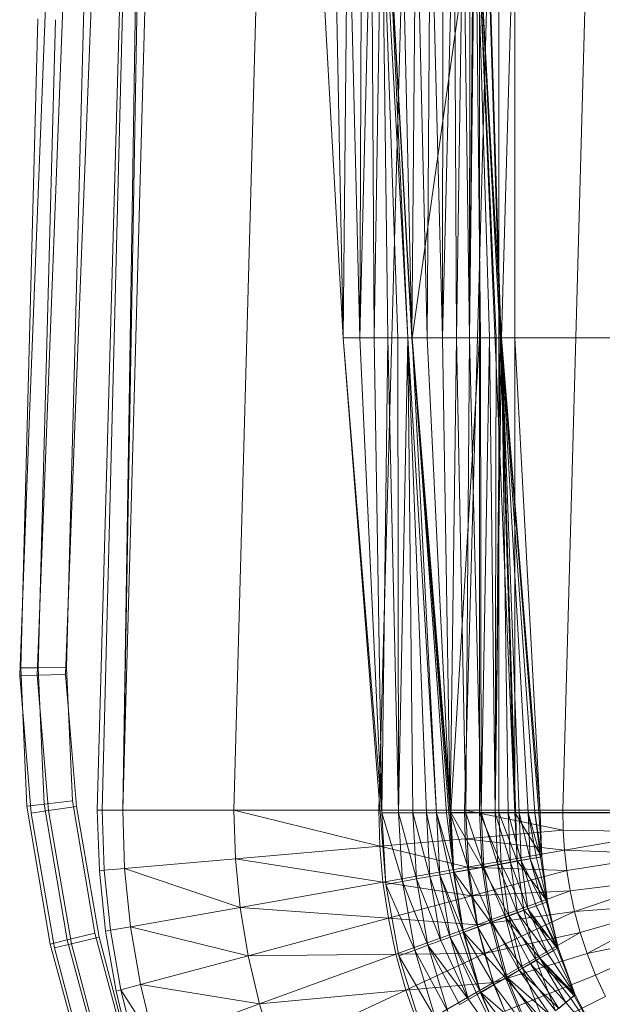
# Model space of a CAD drawing. Header units: metres. Extents: x 391.1 to 427.5, y 12.8 to 28.4.
# Tile 51 of 203: x 401.844 to 401.985, y 27.563 to 27.801. Entities that reach past the tile are written whole.
import ezdxf

# ---------------------------------------------------------------- set-up
doc = ezdxf.new("R2010")
doc.units = ezdxf.units.M
doc.layers.add('A-DETL-____-MBND', color=7, linetype='Continuous', lineweight=18)

# ---------------------------------------------------------------- blocks, each defined once
blk = doc.blocks.new('Family - Inodor PA-152684-02_FON_P0A')
at = {"layer": 'A-DETL-____-MBND', "color": 253, "true_color": 0xaaaaaa}
for p, q in [((0.03874, 0.72691), (0.03162, 0.40749)), ((0.03874, 0.72691), (0.03162, 0.40749)), ((0.03494, 0.21652), (0.04902, 0.7262)), ((0.04902, 0.7262), (0.03612, 0.21652)), ((0.04902, 0.7262), (0.04107, 0.21652)), ((0.0502, 0.7262), (0.04107, 0.21652)), ((0.05515, 0.7262), (0.04107, 0.21652)), ((0.08204, 0.7262), (0.06796, 0.21652)), ((0.11707, 0.7262), (0.10299, 0.21652)), ((0.12032, 0.7256), (0.13594, 0.21593)), ((0.12032, 0.7256), (0.13594, 0.21593)), ((0.12032, 0.7256), (0.13646, 0.2042)), ((0.13782, 0.7262), (0.12375, 0.21652)), ((0.16159, 0.7262), (0.14752, 0.21652)), ((0.01865, 0.31422), (0.02604, 0.50472)), ((0.01865, 0.31422), (0.02604, 0.50472)), ((0.02287, 0.31404), (0.03025, 0.50425)), ((0.02287, 0.31404), (0.03025, 0.50425)), ((0.03707, 0.5035), (0.0297, 0.31375)), ((0.0297, 0.31375), (0.03707, 0.5035)), ((0.03707, 0.5035), (0.0297, 0.31375)), ((0.03707, 0.5035), (0.0297, 0.31375)), ((0.08802, 0.44565), (0.09437, 0.33076)), ((0.09212, 0.44566), (0.09437, 0.33076)), ((0.09212, 0.44566), (0.09437, 0.33076)), ((0.09554, 0.44566), (0.09437, 0.33076)), ((0.09437, 0.33076), (0.09554, 0.44566)), ((0.09554, 0.44566), (0.09846, 0.33077)), ((0.09554, 0.44566), (0.09846, 0.33077)), ((0.09882, 0.44566), (0.09846, 0.33077)), ((0.09846, 0.33077), (0.09882, 0.44566)), ((0.09846, 0.33077), (0.10126, 0.44566)), ((0.09846, 0.33077), (0.10126, 0.44566)), ((0.10126, 0.44566), (0.10188, 0.33077)), ((0.10126, 0.44566), (0.10188, 0.33077)), ((0.10371, 0.44566), (0.10188, 0.33077)), ((0.10188, 0.33077), (0.10371, 0.44566)), ((0.10371, 0.44566), (0.10516, 0.33077)), ((0.10371, 0.44566), (0.11005, 0.33077)), ((0.10371, 0.44566), (0.1076, 0.33077)), ((0.10371, 0.44566), (0.10516, 0.33077)), ((0.10371, 0.44566), (0.11005, 0.33077)), ((0.10371, 0.44566), (0.1076, 0.33077)), ((0.10461, 0.44571), (0.11096, 0.33082)), ((0.10471, 0.44572), (0.11005, 0.33077)), ((0.10471, 0.44572), (0.11105, 0.33082)), ((0.10471, 0.44572), (0.11005, 0.33077)), ((0.10471, 0.44572), (0.11105, 0.33082)), ((0.10839, 0.44571), (0.11096, 0.33082)), ((0.10839, 0.44571), (0.11096, 0.33082)), ((0.11204, 0.44571), (0.11096, 0.33082)), ((0.11096, 0.33082), (0.11204, 0.44571)), ((0.12737, 0.44571), (0.11105, 0.33082)), ((0.11105, 0.33082), (0.12737, 0.44571)), ((0.11204, 0.44571), (0.11473, 0.33082)), ((0.11204, 0.44571), (0.11473, 0.33082)), ((0.11547, 0.44571), (0.11473, 0.33082)), ((0.11473, 0.33082), (0.11547, 0.44571)), ((0.11547, 0.44571), (0.11839, 0.33082)), ((0.11547, 0.44571), (0.11839, 0.33082)), ((0.11858, 0.44571), (0.11839, 0.33082)), ((0.11839, 0.33082), (0.11858, 0.44571)), ((0.11839, 0.33082), (0.12125, 0.44571)), ((0.11839, 0.33082), (0.12125, 0.44571)), ((0.12125, 0.44571), (0.12182, 0.33082)), ((0.12125, 0.44571), (0.12182, 0.33082)), ((0.12343, 0.44571), (0.12182, 0.33082)), ((0.12182, 0.33082), (0.12343, 0.44571)), ((0.12343, 0.44571), (0.12492, 0.33082)), ((0.12343, 0.44571), (0.12492, 0.33082)), ((0.12503, 0.44571), (0.12492, 0.33082)), ((0.12492, 0.33082), (0.12503, 0.44571)), ((0.12492, 0.33082), (0.12601, 0.44571)), ((0.12492, 0.33082), (0.12601, 0.44571)), ((0.12492, 0.33082), (0.12632, 0.44571)), ((0.12492, 0.33082), (0.12632, 0.44571)), ((0.12632, 0.44571), (0.13266, 0.33082)), ((0.12632, 0.44571), (0.1276, 0.33082)), ((0.12632, 0.44571), (0.12977, 0.33082)), ((0.12632, 0.44571), (0.1276, 0.33082)), ((0.12632, 0.44571), (0.13137, 0.33082)), ((0.12632, 0.44571), (0.12977, 0.33082)), ((0.12632, 0.44571), (0.13235, 0.33082)), ((0.12632, 0.44571), (0.13137, 0.33082)), ((0.12632, 0.44571), (0.13266, 0.33082)), ((0.12632, 0.44571), (0.13235, 0.33082)), ((0.12632, 0.44571), (0.13594, 0.21593)), ((0.12632, 0.44571), (0.13266, 0.33082)), ((0.12632, 0.44571), (0.13594, 0.21593)), ((0.12632, 0.44571), (0.13266, 0.33082)), ((0.12737, 0.44571), (0.12737, 0.33082)), ((0.12737, 0.44571), (0.12737, 0.33082)), ((0.13205, 0.44571), (0.13205, 0.33082)), ((0.13205, 0.44571), (0.13205, 0.33082)), ((0.13594, 0.44571), (0.13266, 0.33082)), ((0.13594, 0.44571), (0.13266, 0.33082)), ((0.13594, 0.33082), (0.13594, 0.44571)), ((0.13594, 0.44571), (0.13594, 0.33082)), ((0.13594, 0.44571), (0.13594, 0.33082)), ((0.13594, 0.44571), (0.13594, 0.33082)), ((0.02057, 0.40793), (0.01643, 0.25093)), ((0.02057, 0.40793), (0.01643, 0.25093)), ((0.02479, 0.40776), (0.02066, 0.25097)), ((0.02479, 0.40776), (0.02066, 0.25097)), ((0.03162, 0.40749), (0.0275, 0.25103)), ((0.03162, 0.40749), (0.0275, 0.25103)), ((0.09437, 0.33076), (0.09846, 0.33077)), ((0.09437, 0.33076), (0.09846, 0.33077)), ((0.09437, 0.33076), (0.10371, 0.21587)), ((0.09437, 0.33076), (0.10371, 0.21587)), ((0.09437, 0.33076), (0.10473, 0.19854)), ((0.09846, 0.33077), (0.10371, 0.21587)), ((0.09846, 0.33077), (0.10188, 0.33077)), ((0.09846, 0.33077), (0.10188, 0.33077)), ((0.09846, 0.33077), (0.10371, 0.21587)), ((0.10188, 0.33077), (0.10371, 0.21587)), ((0.10188, 0.33077), (0.10516, 0.33077)), ((0.10188, 0.33077), (0.10516, 0.33077)), ((0.10188, 0.33077), (0.10371, 0.21587)), ((0.10516, 0.33077), (0.10371, 0.21587)), ((0.10371, 0.21587), (0.10516, 0.33077)), ((0.1076, 0.33077), (0.10516, 0.33077)), ((0.10516, 0.33077), (0.10781, 0.21587)), ((0.10516, 0.33077), (0.1076, 0.33077)), ((0.10516, 0.33077), (0.10781, 0.21587)), ((0.11005, 0.33077), (0.1076, 0.33077)), ((0.1076, 0.33077), (0.10781, 0.21587)), ((0.1076, 0.33077), (0.11005, 0.33077)), ((0.1076, 0.33077), (0.10781, 0.21587)), ((0.11005, 0.33077), (0.10781, 0.21587)), ((0.10781, 0.21587), (0.11005, 0.33077)), ((0.11105, 0.33082), (0.11005, 0.33077)), ((0.11005, 0.33077), (0.11105, 0.33082)), ((0.11005, 0.33077), (0.11123, 0.21587)), ((0.11005, 0.33077), (0.11694, 0.21587)), ((0.11005, 0.33077), (0.11451, 0.21587)), ((0.11005, 0.33077), (0.11123, 0.21587)), ((0.11005, 0.33077), (0.11694, 0.21587)), ((0.11005, 0.33077), (0.11451, 0.21587)), ((0.11096, 0.33082), (0.11473, 0.33082)), ((0.11096, 0.33082), (0.11473, 0.33082)), ((0.11096, 0.33082), (0.1203, 0.21587)), ((0.11096, 0.33082), (0.1203, 0.21587)), ((0.11096, 0.33082), (0.12107, 0.20142)), ((0.11105, 0.33082), (0.11694, 0.21587)), ((0.11105, 0.33082), (0.1194, 0.21587)), ((0.11105, 0.33082), (0.11694, 0.21587)), ((0.11105, 0.33082), (0.12039, 0.21593)), ((0.11105, 0.33082), (0.1194, 0.21587)), ((0.11105, 0.33082), (0.12737, 0.33082)), ((0.11105, 0.33082), (0.12039, 0.21593)), ((0.11105, 0.33082), (0.12737, 0.33082)), ((0.11473, 0.33082), (0.1203, 0.21587)), ((0.11473, 0.33082), (0.11839, 0.33082)), ((0.11473, 0.33082), (0.11839, 0.33082)), ((0.11473, 0.33082), (0.1203, 0.21587)), ((0.11839, 0.33082), (0.1203, 0.21587)), ((0.11839, 0.33082), (0.12182, 0.33082)), ((0.11839, 0.33082), (0.1203, 0.21587)), ((0.11839, 0.33082), (0.12182, 0.33082)), ((0.12182, 0.33082), (0.1203, 0.21587)), ((0.1203, 0.21587), (0.12182, 0.33082)), ((0.12737, 0.33082), (0.12039, 0.21593)), ((0.12039, 0.21593), (0.12737, 0.33082)), ((0.12182, 0.33082), (0.12407, 0.21587)), ((0.12182, 0.33082), (0.12492, 0.33082)), ((0.12182, 0.33082), (0.12492, 0.33082)), ((0.12182, 0.33082), (0.12407, 0.21587)), ((0.12492, 0.33082), (0.12407, 0.21587)), ((0.12407, 0.21587), (0.12492, 0.33082)), ((0.12492, 0.33082), (0.12773, 0.21587)), ((0.12492, 0.33082), (0.1276, 0.33082)), ((0.12492, 0.33082), (0.1276, 0.33082)), ((0.12492, 0.33082), (0.12773, 0.21587)), ((0.12737, 0.33082), (0.12737, 0.21593)), ((0.12737, 0.33082), (0.13205, 0.33082)), ((0.12737, 0.33082), (0.13205, 0.33082)), ((0.12737, 0.33082), (0.12737, 0.21593)), ((0.1276, 0.33082), (0.12773, 0.21587)), ((0.12977, 0.33082), (0.1276, 0.33082)), ((0.1276, 0.33082), (0.12977, 0.33082)), ((0.1276, 0.33082), (0.12773, 0.21587)), ((0.12977, 0.33082), (0.12773, 0.21587)), ((0.12773, 0.21587), (0.12977, 0.33082)), ((0.13137, 0.33082), (0.12977, 0.33082)), ((0.12977, 0.33082), (0.13116, 0.21587)), ((0.12977, 0.33082), (0.13137, 0.33082)), ((0.12977, 0.33082), (0.13116, 0.21587)), ((0.13137, 0.33082), (0.13116, 0.21587)), ((0.13116, 0.21587), (0.13137, 0.33082)), ((0.13116, 0.21587), (0.13235, 0.33082)), ((0.13116, 0.21587), (0.13235, 0.33082)), ((0.13116, 0.21587), (0.13266, 0.33082)), ((0.13116, 0.21587), (0.13266, 0.33082)), ((0.13235, 0.33082), (0.13137, 0.33082)), ((0.13137, 0.33082), (0.13235, 0.33082)), ((0.13205, 0.33082), (0.13205, 0.21593)), ((0.13594, 0.33082), (0.13205, 0.33082)), ((0.13205, 0.33082), (0.13205, 0.21593)), ((0.13205, 0.33082), (0.13594, 0.33082)), ((0.13266, 0.33082), (0.13235, 0.33082)), ((0.13235, 0.33082), (0.13266, 0.33082)), ((0.13266, 0.33082), (0.142, 0.21587)), ((0.13594, 0.33082), (0.13266, 0.33082)), ((0.13266, 0.33082), (0.142, 0.21587)), ((0.13266, 0.33082), (0.13426, 0.21587)), ((0.13266, 0.33082), (0.13694, 0.21587)), ((0.13266, 0.33082), (0.13426, 0.21587)), ((0.13266, 0.33082), (0.13911, 0.21587)), ((0.13266, 0.33082), (0.13694, 0.21587)), ((0.13266, 0.33082), (0.14071, 0.21587)), ((0.13266, 0.33082), (0.13911, 0.21587)), ((0.13266, 0.33082), (0.14169, 0.21587)), ((0.13266, 0.33082), (0.14071, 0.21587)), ((0.13266, 0.33082), (0.142, 0.21587)), ((0.13266, 0.33082), (0.14169, 0.21587)), ((0.13266, 0.33082), (0.13594, 0.21593)), ((0.13266, 0.33082), (0.13594, 0.21593)), ((0.13594, 0.33082), (0.142, 0.21587)), ((0.13594, 0.21593), (0.13594, 0.33082)), ((0.142, 0.21587), (0.13594, 0.33082)), ((0.13594, 0.21593), (0.13594, 0.33082)), ((0.13594, 0.33082), (0.27003, 0.33082)), ((0.13594, 0.33082), (0.13594, 0.21593)), ((0.13594, 0.33082), (0.27003, 0.33082)), ((0.13594, 0.33082), (0.13594, 0.21593)), ((0.13594, 0.33082), (0.27003, 0.33082)), ((0.13594, 0.33082), (0.142, 0.21587)), ((0.13594, 0.33082), (0.13594, 0.21593)), ((0.142, 0.21587), (0.13594, 0.33082)), ((0.13594, 0.33082), (0.27003, 0.33082)), ((0.01617, 0.24905), (0.01865, 0.31422)), ((0.01617, 0.24905), (0.01865, 0.31422)), ((0.0204, 0.24916), (0.02287, 0.31404)), ((0.0204, 0.24916), (0.02287, 0.31404)), ((0.0297, 0.31375), (0.02725, 0.24933)), ((0.02725, 0.24933), (0.0297, 0.31375)), ((0.0297, 0.31375), (0.02725, 0.24933)), ((0.0297, 0.31375), (0.02725, 0.24933)), ((0.01643, 0.25093), (0.02066, 0.25097)), ((0.02066, 0.25097), (0.01643, 0.25093)), ((0.01643, 0.25093), (0.01789, 0.21744)), ((0.01643, 0.25093), (0.01789, 0.21744)), ((0.02066, 0.25097), (0.0275, 0.25103)), ((0.0275, 0.25103), (0.02066, 0.25097)), ((0.02066, 0.25097), (0.0221, 0.21793)), ((0.02066, 0.25097), (0.0221, 0.21793)), ((0.0275, 0.25103), (0.02891, 0.21873)), ((0.0275, 0.25103), (0.02891, 0.21873)), ((0.01617, 0.24905), (0.0204, 0.24916)), ((0.0204, 0.24916), (0.01617, 0.24905)), ((0.01894, 0.2158), (0.01617, 0.24905)), ((0.01894, 0.2158), (0.01617, 0.24905)), ((0.0204, 0.24916), (0.02725, 0.24933)), ((0.02725, 0.24933), (0.0204, 0.24916)), ((0.02314, 0.2164), (0.0204, 0.24916)), ((0.02314, 0.2164), (0.0204, 0.24916)), ((0.02725, 0.24933), (0.02992, 0.21736)), ((0.02992, 0.21736), (0.02725, 0.24933)), ((0.02725, 0.24933), (0.02992, 0.21736)), ((0.02725, 0.24933), (0.02992, 0.21736)), ((0.01789, 0.21744), (0.0221, 0.21793)), ((0.0221, 0.21793), (0.01789, 0.21744)), ((0.01789, 0.21744), (0.02351, 0.18411)), ((0.01789, 0.21744), (0.02351, 0.18411)), ((0.0221, 0.21793), (0.02891, 0.21873)), ((0.02891, 0.21873), (0.0221, 0.21793)), ((0.0221, 0.21793), (0.02763, 0.18512)), ((0.0221, 0.21793), (0.02763, 0.18512)), ((0.02314, 0.2164), (0.02992, 0.21736)), ((0.02992, 0.21736), (0.02314, 0.2164)), ((0.02891, 0.21873), (0.0343, 0.18674)), ((0.02891, 0.21873), (0.0343, 0.18674)), ((0.02992, 0.21736), (0.03536, 0.18578)), ((0.03536, 0.18578), (0.02992, 0.21736)), ((0.02992, 0.21736), (0.03536, 0.18578)), ((0.02992, 0.21736), (0.03536, 0.18578)), ((0.01894, 0.2158), (0.02314, 0.2164)), ((0.02314, 0.2164), (0.01894, 0.2158)), ((0.02457, 0.18317), (0.01894, 0.2158)), ((0.02457, 0.18317), (0.01894, 0.2158)), ((0.02869, 0.18417), (0.02314, 0.2164)), ((0.02869, 0.18417), (0.02314, 0.2164)), ((0.03544, 0.20186), (0.03494, 0.21652)), ((0.03494, 0.21652), (0.03612, 0.21652)), ((0.03612, 0.21652), (0.03662, 0.20196)), ((0.03612, 0.21652), (0.04107, 0.21652)), ((0.04107, 0.21652), (0.04155, 0.20239)), ((0.06796, 0.21652), (0.04107, 0.21652)), ((0.06796, 0.21652), (0.06834, 0.20474)), ((0.06796, 0.21652), (0.10325, 0.20779)), ((0.10299, 0.21652), (0.06796, 0.21652)), ((0.10299, 0.21652), (0.10325, 0.20779)), ((0.12375, 0.21652), (0.10299, 0.21652)), ((0.10371, 0.21587), (0.10473, 0.19854)), ((0.10371, 0.21587), (0.10876, 0.19926)), ((0.10371, 0.21587), (0.10473, 0.19854)), ((0.10371, 0.21587), (0.10781, 0.21587)), ((0.10371, 0.21587), (0.10781, 0.21587)), ((0.10371, 0.21587), (0.10876, 0.19926)), ((0.10781, 0.21587), (0.10876, 0.19926)), ((0.10781, 0.21587), (0.11213, 0.19985)), ((0.10781, 0.21587), (0.10876, 0.19926)), ((0.10781, 0.21587), (0.11123, 0.21587)), ((0.10781, 0.21587), (0.11123, 0.21587)), ((0.10781, 0.21587), (0.11213, 0.19985)), ((0.11123, 0.21587), (0.11213, 0.19985)), ((0.11451, 0.21587), (0.11123, 0.21587)), ((0.11123, 0.21587), (0.11536, 0.20042)), ((0.11123, 0.21587), (0.11213, 0.19985)), ((0.11123, 0.21587), (0.11451, 0.21587)), ((0.11123, 0.21587), (0.11536, 0.20042)), ((0.11694, 0.21587), (0.11451, 0.21587)), ((0.11451, 0.21587), (0.11536, 0.20042)), ((0.11451, 0.21587), (0.11776, 0.20085)), ((0.11451, 0.21587), (0.11536, 0.20042)), ((0.11451, 0.21587), (0.11694, 0.21587)), ((0.11451, 0.21587), (0.11776, 0.20085)), ((0.1194, 0.21587), (0.11694, 0.21587)), ((0.11694, 0.21587), (0.11776, 0.20085)), ((0.11694, 0.21587), (0.12018, 0.20127)), ((0.11694, 0.21587), (0.11776, 0.20085)), ((0.11694, 0.21587), (0.1194, 0.21587)), ((0.11694, 0.21587), (0.12115, 0.2015)), ((0.11694, 0.21587), (0.12115, 0.2015)), ((0.11694, 0.21587), (0.12018, 0.20127)), ((0.12039, 0.21593), (0.1194, 0.21587)), ((0.1194, 0.21587), (0.12039, 0.21593)), ((0.1194, 0.21587), (0.12115, 0.2015)), ((0.1194, 0.21587), (0.12115, 0.2015)), ((0.1203, 0.21587), (0.12107, 0.20142)), ((0.1203, 0.21587), (0.12478, 0.20208)), ((0.1203, 0.21587), (0.12107, 0.20142)), ((0.1203, 0.21587), (0.12407, 0.21587)), ((0.1203, 0.21587), (0.12407, 0.21587)), ((0.1203, 0.21587), (0.12478, 0.20208)), ((0.12039, 0.21593), (0.12115, 0.2015)), ((0.12039, 0.21593), (0.12802, 0.20271)), ((0.12039, 0.21593), (0.12115, 0.2015)), ((0.12039, 0.21593), (0.12737, 0.21593)), ((0.12039, 0.21593), (0.12737, 0.21593)), ((0.12039, 0.21593), (0.12802, 0.20271)), ((0.12375, 0.21652), (0.12393, 0.2096)), ((0.12375, 0.21652), (0.14762, 0.21167)), ((0.14752, 0.21652), (0.12375, 0.21652)), ((0.12407, 0.21587), (0.12478, 0.20208)), ((0.12407, 0.21587), (0.12838, 0.20272)), ((0.12407, 0.21587), (0.12478, 0.20208)), ((0.12407, 0.21587), (0.12773, 0.21587)), ((0.12407, 0.21587), (0.12773, 0.21587)), ((0.12407, 0.21587), (0.12838, 0.20272)), ((0.12737, 0.21593), (0.12802, 0.20271)), ((0.12737, 0.21593), (0.13205, 0.21593)), ((0.12737, 0.21593), (0.13262, 0.20352)), ((0.12737, 0.21593), (0.12802, 0.20271)), ((0.12737, 0.21593), (0.13205, 0.21593)), ((0.12737, 0.21593), (0.13262, 0.20352)), ((0.12773, 0.21587), (0.12838, 0.20272)), ((0.12773, 0.21587), (0.13176, 0.20331)), ((0.12773, 0.21587), (0.12838, 0.20272)), ((0.12773, 0.21587), (0.13116, 0.21587)), ((0.12773, 0.21587), (0.13116, 0.21587)), ((0.12773, 0.21587), (0.13176, 0.20331)), ((0.13116, 0.21587), (0.13176, 0.20331)), ((0.13116, 0.21587), (0.13482, 0.20385)), ((0.13116, 0.21587), (0.13176, 0.20331)), ((0.13116, 0.21587), (0.13426, 0.21587)), ((0.13116, 0.21587), (0.13426, 0.21587)), ((0.13116, 0.21587), (0.13482, 0.20385)), ((0.13205, 0.21593), (0.13262, 0.20352)), ((0.13594, 0.21593), (0.13205, 0.21593)), ((0.13205, 0.21593), (0.13646, 0.2042)), ((0.13205, 0.21593), (0.13262, 0.20352)), ((0.13205, 0.21593), (0.13594, 0.21593)), ((0.13205, 0.21593), (0.13646, 0.2042)), ((0.13426, 0.21587), (0.13482, 0.20385)), ((0.13694, 0.21587), (0.13426, 0.21587)), ((0.13426, 0.21587), (0.13745, 0.20431)), ((0.13426, 0.21587), (0.13482, 0.20385)), ((0.13426, 0.21587), (0.13694, 0.21587)), ((0.13426, 0.21587), (0.13745, 0.20431)), ((0.142, 0.21587), (0.13594, 0.21593)), ((0.13594, 0.21593), (0.13646, 0.2042)), ((0.27003, 0.21593), (0.13594, 0.21593)), ((0.13594, 0.21593), (0.27003, 0.21593)), ((0.13594, 0.21593), (0.13646, 0.2042)), ((0.13594, 0.21593), (0.13646, 0.2042)), ((0.142, 0.21587), (0.13594, 0.21593)), ((0.13594, 0.21593), (0.14244, 0.20519)), ((0.13594, 0.21593), (0.13646, 0.2042)), ((0.13594, 0.21593), (0.142, 0.21587)), ((0.13594, 0.21593), (0.14244, 0.20519)), ((0.13911, 0.21587), (0.13694, 0.21587)), ((0.13694, 0.21587), (0.13745, 0.20431)), ((0.13694, 0.21587), (0.13959, 0.20469)), ((0.13694, 0.21587), (0.13745, 0.20431)), ((0.13694, 0.21587), (0.13911, 0.21587)), ((0.13694, 0.21587), (0.13959, 0.20469)), ((0.14071, 0.21587), (0.13911, 0.21587)), ((0.13911, 0.21587), (0.13959, 0.20469)), ((0.13911, 0.21587), (0.14117, 0.20497)), ((0.13911, 0.21587), (0.13959, 0.20469)), ((0.13911, 0.21587), (0.14071, 0.21587)), ((0.13911, 0.21587), (0.14213, 0.20514)), ((0.13911, 0.21587), (0.14213, 0.20514)), ((0.13911, 0.21587), (0.14117, 0.20497)), ((0.14169, 0.21587), (0.14071, 0.21587)), ((0.14071, 0.21587), (0.14213, 0.20514)), ((0.14071, 0.21587), (0.14169, 0.21587)), ((0.14071, 0.21587), (0.14244, 0.20519)), ((0.14071, 0.21587), (0.14244, 0.20519)), ((0.14071, 0.21587), (0.14213, 0.20514)), ((0.142, 0.21587), (0.14169, 0.21587)), ((0.14169, 0.21587), (0.14244, 0.20519)), ((0.14169, 0.21587), (0.142, 0.21587)), ((0.14169, 0.21587), (0.14244, 0.20519)), ((0.142, 0.21587), (0.14244, 0.20519)), ((0.142, 0.21587), (0.14244, 0.20519)), ((0.142, 0.21587), (0.26396, 0.21587)), ((0.142, 0.21587), (0.14244, 0.20519)), ((0.142, 0.21587), (0.14244, 0.20519)), ((0.142, 0.21587), (0.26396, 0.21587)), ((0.14752, 0.21652), (0.14762, 0.21167)), ((0.14752, 0.21652), (0.17293, 0.21652)), ((0.14762, 0.21167), (0.12393, 0.2096)), ((0.14762, 0.21167), (0.14795, 0.20681)), ((0.14762, 0.21167), (0.17309, 0.21124)), ((0.17309, 0.21124), (0.14795, 0.20681)), ((0.10325, 0.20779), (0.06834, 0.20474)), ((0.12393, 0.2096), (0.10325, 0.20779)), ((0.10325, 0.20779), (0.10402, 0.19907)), ((0.10325, 0.20779), (0.12449, 0.20268)), ((0.12393, 0.2096), (0.12449, 0.20268)), ((0.12393, 0.2096), (0.14795, 0.20681)), ((0.14795, 0.20681), (0.12449, 0.20268)), ((0.14244, 0.20519), (0.13646, 0.2042)), ((0.13646, 0.2042), (0.14244, 0.20519)), ((0.14117, 0.20497), (0.13959, 0.20469)), ((0.13959, 0.20469), (0.14117, 0.20497)), ((0.14213, 0.20514), (0.14117, 0.20497)), ((0.14117, 0.20497), (0.14213, 0.20514)), ((0.14117, 0.20497), (0.14382, 0.19434)), ((0.14117, 0.20497), (0.14382, 0.19434)), ((0.14244, 0.20519), (0.14213, 0.20514)), ((0.14213, 0.20514), (0.14244, 0.20519)), ((0.14213, 0.20514), (0.14382, 0.19434)), ((0.14213, 0.20514), (0.14382, 0.19434)), ((0.14382, 0.19434), (0.14244, 0.20519)), ((0.14244, 0.20519), (0.14382, 0.19434)), ((0.14244, 0.20519), (0.14382, 0.19434)), ((0.14244, 0.20519), (0.14382, 0.19434)), ((0.14795, 0.20681), (0.14851, 0.20192)), ((0.14795, 0.20681), (0.17357, 0.20581)), ((0.17357, 0.20581), (0.14851, 0.20192)), ((0.06834, 0.20474), (0.04155, 0.20239)), ((0.06834, 0.20474), (0.06948, 0.19298)), ((0.06834, 0.20474), (0.10402, 0.19907)), ((0.12449, 0.20268), (0.10402, 0.19907)), ((0.12802, 0.20271), (0.12115, 0.2015)), ((0.12115, 0.2015), (0.12802, 0.20271)), ((0.12449, 0.20268), (0.12543, 0.19574)), ((0.12449, 0.20268), (0.14851, 0.20192)), ((0.12838, 0.20272), (0.12478, 0.20208)), ((0.12478, 0.20208), (0.12838, 0.20272)), ((0.13262, 0.20352), (0.12802, 0.20271)), ((0.12802, 0.20271), (0.13262, 0.20352)), ((0.12802, 0.20271), (0.13006, 0.18939)), ((0.12802, 0.20271), (0.13445, 0.19099)), ((0.12802, 0.20271), (0.13006, 0.18939)), ((0.12802, 0.20271), (0.13445, 0.19099)), ((0.13176, 0.20331), (0.12838, 0.20272)), ((0.12838, 0.20272), (0.13176, 0.20331)), ((0.12838, 0.20272), (0.13041, 0.18945)), ((0.12838, 0.20272), (0.13363, 0.19063)), ((0.12838, 0.20272), (0.13041, 0.18945)), ((0.12838, 0.20272), (0.13363, 0.19063)), ((0.13482, 0.20385), (0.13176, 0.20331)), ((0.13176, 0.20331), (0.13482, 0.20385)), ((0.13176, 0.20331), (0.13363, 0.19063)), ((0.13176, 0.20331), (0.13655, 0.19169)), ((0.13176, 0.20331), (0.13363, 0.19063)), ((0.13176, 0.20331), (0.13655, 0.19169)), ((0.13646, 0.2042), (0.13262, 0.20352)), ((0.13262, 0.20352), (0.13646, 0.2042)), ((0.13262, 0.20352), (0.13445, 0.19099)), ((0.13262, 0.20352), (0.1381, 0.19232)), ((0.13262, 0.20352), (0.13445, 0.19099)), ((0.13262, 0.20352), (0.1381, 0.19232)), ((0.13745, 0.20431), (0.13482, 0.20385)), ((0.13482, 0.20385), (0.13745, 0.20431)), ((0.13482, 0.20385), (0.13655, 0.19169)), ((0.13482, 0.20385), (0.13906, 0.1926)), ((0.13482, 0.20385), (0.13655, 0.19169)), ((0.13482, 0.20385), (0.13906, 0.1926)), ((0.13646, 0.2042), (0.1381, 0.19232)), ((0.13646, 0.2042), (0.1381, 0.19232)), ((0.13646, 0.2042), (0.14382, 0.19434)), ((0.13646, 0.2042), (0.1381, 0.19232)), ((0.13646, 0.2042), (0.14382, 0.19434)), ((0.13959, 0.20469), (0.13745, 0.20431)), ((0.13745, 0.20431), (0.13959, 0.20469)), ((0.13745, 0.20431), (0.13906, 0.1926)), ((0.13745, 0.20431), (0.1411, 0.19335)), ((0.13745, 0.20431), (0.13906, 0.1926)), ((0.13745, 0.20431), (0.14261, 0.19389)), ((0.13745, 0.20431), (0.14261, 0.19389)), ((0.13745, 0.20431), (0.1411, 0.19335)), ((0.13959, 0.20469), (0.14261, 0.19389)), ((0.13959, 0.20469), (0.14382, 0.19434)), ((0.13959, 0.20469), (0.14353, 0.19423)), ((0.13959, 0.20469), (0.14261, 0.19389)), ((0.13959, 0.20469), (0.14382, 0.19434)), ((0.13959, 0.20469), (0.14353, 0.19423)), ((0.03662, 0.20196), (0.03544, 0.20186)), ((0.03695, 0.18724), (0.03544, 0.20186)), ((0.04155, 0.20239), (0.03662, 0.20196)), ((0.03662, 0.20196), (0.03811, 0.18745)), ((0.04155, 0.20239), (0.04299, 0.1883)), ((0.04155, 0.20239), (0.06948, 0.19298)), ((0.11536, 0.20042), (0.11213, 0.19985)), ((0.11213, 0.19985), (0.11536, 0.20042)), ((0.11776, 0.20085), (0.11536, 0.20042)), ((0.11536, 0.20042), (0.11776, 0.20085)), ((0.11536, 0.20042), (0.11798, 0.18494)), ((0.11536, 0.20042), (0.12027, 0.18577)), ((0.11536, 0.20042), (0.12027, 0.18577)), ((0.11536, 0.20042), (0.11798, 0.18494)), ((0.12018, 0.20127), (0.11776, 0.20085)), ((0.11776, 0.20085), (0.12018, 0.20127)), ((0.11776, 0.20085), (0.12027, 0.18577)), ((0.11776, 0.20085), (0.1235, 0.187)), ((0.11776, 0.20085), (0.12258, 0.18661)), ((0.11776, 0.20085), (0.12027, 0.18577)), ((0.11776, 0.20085), (0.1235, 0.187)), ((0.11776, 0.20085), (0.12258, 0.18661)), ((0.12115, 0.2015), (0.12018, 0.20127)), ((0.12018, 0.20127), (0.12115, 0.2015)), ((0.12018, 0.20127), (0.1235, 0.187)), ((0.12018, 0.20127), (0.1235, 0.187)), ((0.12478, 0.20208), (0.12107, 0.20142)), ((0.12107, 0.20142), (0.12478, 0.20208)), ((0.12107, 0.20142), (0.12697, 0.1882)), ((0.12107, 0.20142), (0.12343, 0.18691)), ((0.12107, 0.20142), (0.12697, 0.1882)), ((0.12115, 0.2015), (0.1235, 0.187)), ((0.12115, 0.2015), (0.13006, 0.18939)), ((0.12115, 0.2015), (0.1235, 0.187)), ((0.12115, 0.2015), (0.13006, 0.18939)), ((0.12478, 0.20208), (0.12697, 0.1882)), ((0.12478, 0.20208), (0.13041, 0.18945)), ((0.12478, 0.20208), (0.12697, 0.1882)), ((0.12478, 0.20208), (0.13041, 0.18945)), ((0.14851, 0.20192), (0.12543, 0.19574)), ((0.14851, 0.20192), (0.14931, 0.19698)), ((0.10402, 0.19907), (0.06948, 0.19298)), ((0.10402, 0.19907), (0.10532, 0.19035)), ((0.10402, 0.19907), (0.12543, 0.19574)), ((0.10876, 0.19926), (0.10473, 0.19854)), ((0.10473, 0.19854), (0.10876, 0.19926)), ((0.10473, 0.19854), (0.11169, 0.18265)), ((0.10473, 0.19854), (0.10784, 0.18124)), ((0.10473, 0.19854), (0.11169, 0.18265)), ((0.11213, 0.19985), (0.10876, 0.19926)), ((0.10876, 0.19926), (0.11213, 0.19985)), ((0.10876, 0.19926), (0.11169, 0.18265)), ((0.10876, 0.19926), (0.1149, 0.18381)), ((0.10876, 0.19926), (0.11169, 0.18265)), ((0.10876, 0.19926), (0.1149, 0.18381)), ((0.11213, 0.19985), (0.1149, 0.18381)), ((0.11213, 0.19985), (0.11798, 0.18494)), ((0.11213, 0.19985), (0.1149, 0.18381)), ((0.11213, 0.19985), (0.11798, 0.18494)), ((0.14931, 0.19698), (0.17447, 0.20005)), ((0.17447, 0.20005), (0.15037, 0.19198)), ((0.12543, 0.19574), (0.10532, 0.19035)), ((0.12543, 0.19574), (0.14931, 0.19698)), ((0.12543, 0.19574), (0.12677, 0.18878)), ((0.14931, 0.19698), (0.12677, 0.18878)), ((0.14931, 0.19698), (0.15037, 0.19198)), ((0.06948, 0.19298), (0.04299, 0.1883)), ((0.06948, 0.19298), (0.0714, 0.18126)), ((0.06948, 0.19298), (0.10532, 0.19035)), ((0.14382, 0.19434), (0.1381, 0.19232)), ((0.1381, 0.19232), (0.14382, 0.19434)), ((0.1411, 0.19335), (0.13906, 0.1926)), ((0.13906, 0.1926), (0.1411, 0.19335)), ((0.14261, 0.19389), (0.1411, 0.19335)), ((0.1411, 0.19335), (0.14261, 0.19389)), ((0.1411, 0.19335), (0.14611, 0.18303)), ((0.1411, 0.19335), (0.14638, 0.18319)), ((0.1411, 0.19335), (0.14638, 0.18319)), ((0.1411, 0.19335), (0.14611, 0.18303)), ((0.14353, 0.19423), (0.14261, 0.19389)), ((0.14261, 0.19389), (0.14353, 0.19423)), ((0.14261, 0.19389), (0.14638, 0.18319)), ((0.14261, 0.19389), (0.14638, 0.18319)), ((0.14382, 0.19434), (0.14353, 0.19423)), ((0.14353, 0.19423), (0.14382, 0.19434)), ((0.14353, 0.19423), (0.14638, 0.18319)), ((0.14353, 0.19423), (0.14638, 0.18319)), ((0.14638, 0.18319), (0.14382, 0.19434)), ((0.14382, 0.19434), (0.14638, 0.18319)), ((0.14382, 0.19434), (0.14638, 0.18319)), ((0.14382, 0.19434), (0.14638, 0.18319)), ((0.15037, 0.19198), (0.17593, 0.19381)), ((0.17593, 0.19381), (0.15172, 0.18692)), ((0.17593, 0.19381), (0.15339, 0.18179)), ((0.12677, 0.18878), (0.15037, 0.19198)), ((0.15037, 0.19198), (0.12854, 0.1818)), ((0.13445, 0.19099), (0.13006, 0.18939)), ((0.13006, 0.18939), (0.13445, 0.19099)), ((0.13363, 0.19063), (0.13041, 0.18945)), ((0.13041, 0.18945), (0.13363, 0.19063)), ((0.13655, 0.19169), (0.13363, 0.19063)), ((0.13363, 0.19063), (0.13655, 0.19169)), ((0.13363, 0.19063), (0.13699, 0.17777)), ((0.13363, 0.19063), (0.14199, 0.18066)), ((0.13363, 0.19063), (0.13967, 0.17932)), ((0.13363, 0.19063), (0.13699, 0.17777)), ((0.13363, 0.19063), (0.14199, 0.18066)), ((0.13363, 0.19063), (0.13967, 0.17932)), ((0.1381, 0.19232), (0.13445, 0.19099)), ((0.13445, 0.19099), (0.1381, 0.19232)), ((0.13445, 0.19099), (0.13773, 0.17826)), ((0.13445, 0.19099), (0.1411, 0.18021)), ((0.13445, 0.19099), (0.13773, 0.17826)), ((0.13445, 0.19099), (0.1411, 0.18021)), ((0.13906, 0.1926), (0.13655, 0.19169)), ((0.13655, 0.19169), (0.13906, 0.1926)), ((0.13655, 0.19169), (0.14199, 0.18066)), ((0.13655, 0.19169), (0.14387, 0.18174)), ((0.13655, 0.19169), (0.14387, 0.18174)), ((0.13655, 0.19169), (0.14199, 0.18066)), ((0.1381, 0.19232), (0.1411, 0.18021)), ((0.1381, 0.19232), (0.1411, 0.18021)), ((0.1381, 0.19232), (0.14638, 0.18319)), ((0.1381, 0.19232), (0.1411, 0.18021)), ((0.1381, 0.19232), (0.14638, 0.18319)), ((0.13906, 0.1926), (0.14387, 0.18174)), ((0.13906, 0.1926), (0.14611, 0.18303)), ((0.13906, 0.1926), (0.14526, 0.18254)), ((0.13906, 0.1926), (0.14387, 0.18174)), ((0.13906, 0.1926), (0.14611, 0.18303)), ((0.13906, 0.1926), (0.14526, 0.18254)), ((0.15037, 0.19198), (0.15172, 0.18692)), ((0.04299, 0.1883), (0.03811, 0.18745)), ((0.04299, 0.1883), (0.04539, 0.17429)), ((0.04299, 0.1883), (0.0714, 0.18126)), ((0.10532, 0.19035), (0.0714, 0.18126)), ((0.10532, 0.19035), (0.10716, 0.18164)), ((0.10532, 0.19035), (0.12677, 0.18878)), ((0.12677, 0.18878), (0.10716, 0.18164)), ((0.12697, 0.1882), (0.12343, 0.18691)), ((0.12343, 0.18691), (0.12697, 0.1882)), ((0.13006, 0.18939), (0.1235, 0.187)), ((0.1235, 0.187), (0.13006, 0.18939)), ((0.12677, 0.18878), (0.12854, 0.1818)), ((0.13041, 0.18945), (0.12697, 0.1882)), ((0.12697, 0.1882), (0.13041, 0.18945)), ((0.12697, 0.1882), (0.13085, 0.17422)), ((0.12697, 0.1882), (0.13402, 0.17605)), ((0.12697, 0.1882), (0.13402, 0.17605)), ((0.12697, 0.1882), (0.13085, 0.17422)), ((0.13006, 0.18939), (0.13368, 0.17592)), ((0.13006, 0.18939), (0.13773, 0.17826)), ((0.13006, 0.18939), (0.13368, 0.17592)), ((0.13006, 0.18939), (0.13773, 0.17826)), ((0.13041, 0.18945), (0.13402, 0.17605)), ((0.13041, 0.18945), (0.13699, 0.17777)), ((0.13041, 0.18945), (0.13699, 0.17777)), ((0.13041, 0.18945), (0.13402, 0.17605)), ((0.02763, 0.18512), (0.0343, 0.18674)), ((0.0343, 0.18674), (0.02763, 0.18512)), ((0.0343, 0.18674), (0.04281, 0.15553)), ((0.0343, 0.18674), (0.04281, 0.15553)), ((0.03811, 0.18745), (0.03695, 0.18724)), ((0.03947, 0.1727), (0.03695, 0.18724)), ((0.03811, 0.18745), (0.04061, 0.17301)), ((0.12258, 0.18661), (0.12027, 0.18577)), ((0.12027, 0.18577), (0.12258, 0.18661)), ((0.1235, 0.187), (0.12258, 0.18661)), ((0.12258, 0.18661), (0.1235, 0.187)), ((0.12258, 0.18661), (0.12764, 0.17243)), ((0.12258, 0.18661), (0.12764, 0.17243)), ((0.12343, 0.18691), (0.13085, 0.17422)), ((0.12343, 0.18691), (0.13085, 0.17422)), ((0.12343, 0.18691), (0.12758, 0.17234)), ((0.1235, 0.187), (0.12764, 0.17243)), ((0.1235, 0.187), (0.13368, 0.17592)), ((0.1235, 0.187), (0.12764, 0.17243)), ((0.1235, 0.187), (0.13368, 0.17592)), ((0.12854, 0.1818), (0.15172, 0.18692)), ((0.15172, 0.18692), (0.13077, 0.17482)), ((0.15172, 0.18692), (0.15339, 0.18179)), ((0.15339, 0.18179), (0.17822, 0.18699)), ((0.17822, 0.18699), (0.15543, 0.17661)), ((0.02351, 0.18411), (0.02763, 0.18512)), ((0.02763, 0.18512), (0.02351, 0.18411)), ((0.02351, 0.18411), (0.0323, 0.15186)), ((0.02351, 0.18411), (0.0323, 0.15186)), ((0.02457, 0.18317), (0.02869, 0.18417)), ((0.02869, 0.18417), (0.02457, 0.18317)), ((0.02763, 0.18512), (0.03632, 0.15326)), ((0.02763, 0.18512), (0.03632, 0.15326)), ((0.02869, 0.18417), (0.03536, 0.18578)), ((0.03536, 0.18578), (0.02869, 0.18417)), ((0.03703, 0.15261), (0.02869, 0.18417)), ((0.03703, 0.15261), (0.02869, 0.18417)), ((0.03536, 0.18578), (0.04353, 0.15485)), ((0.04353, 0.15485), (0.03536, 0.18578)), ((0.03536, 0.18578), (0.04353, 0.15485)), ((0.03536, 0.18578), (0.04353, 0.15485)), ((0.1149, 0.18381), (0.11169, 0.18265)), ((0.11169, 0.18265), (0.1149, 0.18381)), ((0.11798, 0.18494), (0.1149, 0.18381)), ((0.1149, 0.18381), (0.11798, 0.18494)), ((0.1149, 0.18381), (0.11972, 0.1678)), ((0.1149, 0.18381), (0.12467, 0.17066)), ((0.1149, 0.18381), (0.12256, 0.16944)), ((0.1149, 0.18381), (0.11972, 0.1678)), ((0.1149, 0.18381), (0.12467, 0.17066)), ((0.1149, 0.18381), (0.12256, 0.16944)), ((0.12027, 0.18577), (0.11798, 0.18494)), ((0.11798, 0.18494), (0.12027, 0.18577)), ((0.11798, 0.18494), (0.12467, 0.17066)), ((0.11798, 0.18494), (0.12467, 0.17066)), ((0.12027, 0.18577), (0.12467, 0.17066)), ((0.12027, 0.18577), (0.12764, 0.17243)), ((0.12027, 0.18577), (0.1268, 0.17189)), ((0.12027, 0.18577), (0.12467, 0.17066)), ((0.12027, 0.18577), (0.12764, 0.17243)), ((0.12027, 0.18577), (0.1268, 0.17189)), ((0.033, 0.15122), (0.02457, 0.18317)), ((0.033, 0.15122), (0.02457, 0.18317)), ((0.0714, 0.18126), (0.04539, 0.17429)), ((0.0714, 0.18126), (0.10716, 0.18164)), ((0.0714, 0.18126), (0.07412, 0.16961)), ((0.10716, 0.18164), (0.07412, 0.16961)), ((0.10716, 0.18164), (0.12854, 0.1818)), ((0.10716, 0.18164), (0.10958, 0.17296)), ((0.11169, 0.18265), (0.10784, 0.18124)), ((0.10784, 0.18124), (0.11169, 0.18265)), ((0.10784, 0.18124), (0.11676, 0.16609)), ((0.10784, 0.18124), (0.11676, 0.16609)), ((0.10784, 0.18124), (0.11322, 0.16404)), ((0.12854, 0.1818), (0.10958, 0.17296)), ((0.11169, 0.18265), (0.11676, 0.16609)), ((0.11169, 0.18265), (0.11972, 0.1678)), ((0.11169, 0.18265), (0.11972, 0.1678)), ((0.11169, 0.18265), (0.11676, 0.16609)), ((0.12854, 0.1818), (0.13077, 0.17482)), ((0.13077, 0.17482), (0.15339, 0.18179)), ((0.14638, 0.18319), (0.1411, 0.18021)), ((0.1411, 0.18021), (0.14638, 0.18319)), ((0.14387, 0.18174), (0.14199, 0.18066)), ((0.14199, 0.18066), (0.14387, 0.18174)), ((0.14526, 0.18254), (0.14387, 0.18174)), ((0.14387, 0.18174), (0.14526, 0.18254)), ((0.14387, 0.18174), (0.15046, 0.1718)), ((0.14387, 0.18174), (0.15046, 0.1718)), ((0.14611, 0.18303), (0.14526, 0.18254)), ((0.14526, 0.18254), (0.14611, 0.18303)), ((0.14526, 0.18254), (0.15046, 0.1718)), ((0.14526, 0.18254), (0.15046, 0.1718)), ((0.14638, 0.18319), (0.14611, 0.18303)), ((0.14611, 0.18303), (0.14638, 0.18319)), ((0.14611, 0.18303), (0.15046, 0.1718)), ((0.14611, 0.18303), (0.15046, 0.1718)), ((0.15046, 0.1718), (0.14638, 0.18319)), ((0.14638, 0.18319), (0.15046, 0.1718)), ((0.14638, 0.18319), (0.15046, 0.1718)), ((0.14638, 0.18319), (0.15046, 0.1718)), ((0.15339, 0.18179), (0.15543, 0.17661)), ((0.13967, 0.17932), (0.13699, 0.17777)), ((0.13699, 0.17777), (0.13967, 0.17932)), ((0.1411, 0.18021), (0.13773, 0.17826)), ((0.13773, 0.17826), (0.1411, 0.18021)), ((0.14199, 0.18066), (0.13967, 0.17932)), ((0.13967, 0.17932), (0.14199, 0.18066)), ((0.13967, 0.17932), (0.14658, 0.16855)), ((0.13967, 0.17932), (0.14825, 0.16994)), ((0.13967, 0.17932), (0.14825, 0.16994)), ((0.13967, 0.17932), (0.14658, 0.16855)), ((0.1411, 0.18021), (0.14578, 0.16795)), ((0.1411, 0.18021), (0.14578, 0.16795)), ((0.1411, 0.18021), (0.15046, 0.1718)), ((0.1411, 0.18021), (0.14578, 0.16795)), ((0.1411, 0.18021), (0.15046, 0.1718)), ((0.14199, 0.18066), (0.14825, 0.16994)), ((0.14199, 0.18066), (0.15046, 0.1718)), ((0.14199, 0.18066), (0.14947, 0.17097)), ((0.14199, 0.18066), (0.14825, 0.16994)), ((0.14199, 0.18066), (0.15022, 0.1716)), ((0.14199, 0.18066), (0.14947, 0.17097)), ((0.14199, 0.18066), (0.15046, 0.1718)), ((0.14199, 0.18066), (0.15022, 0.1716)), ((0.13349, 0.16785), (0.15543, 0.17661)), ((0.13773, 0.17826), (0.13368, 0.17592)), ((0.13368, 0.17592), (0.13773, 0.17826)), ((0.13699, 0.17777), (0.13402, 0.17605)), ((0.13402, 0.17605), (0.13699, 0.17777)), ((0.13699, 0.17777), (0.14453, 0.16682)), ((0.13699, 0.17777), (0.14658, 0.16855)), ((0.13699, 0.17777), (0.14658, 0.16855)), ((0.13699, 0.17777), (0.14453, 0.16682)), ((0.13773, 0.17826), (0.1428, 0.16545)), ((0.13773, 0.17826), (0.14578, 0.16795)), ((0.13773, 0.17826), (0.14578, 0.16795)), ((0.13773, 0.17826), (0.1428, 0.16545)), ((0.15543, 0.17661), (0.15787, 0.1714)), ((0.04539, 0.17429), (0.04061, 0.17301)), ((0.04539, 0.17429), (0.04879, 0.16039)), ((0.04539, 0.17429), (0.07412, 0.16961)), ((0.10958, 0.17296), (0.13077, 0.17482)), ((0.13077, 0.17482), (0.11259, 0.16433)), ((0.13085, 0.17422), (0.12758, 0.17234)), ((0.12758, 0.17234), (0.13085, 0.17422)), ((0.13368, 0.17592), (0.12764, 0.17243)), ((0.12764, 0.17243), (0.13368, 0.17592)), ((0.13077, 0.17482), (0.13349, 0.16785)), ((0.13402, 0.17605), (0.13085, 0.17422)), ((0.13085, 0.17422), (0.13402, 0.17605)), ((0.13085, 0.17422), (0.13673, 0.16028)), ((0.13085, 0.17422), (0.13953, 0.16263)), ((0.13085, 0.17422), (0.13953, 0.16263)), ((0.13085, 0.17422), (0.13673, 0.16028)), ((0.13368, 0.17592), (0.13922, 0.16244)), ((0.13368, 0.17592), (0.1428, 0.16545)), ((0.13368, 0.17592), (0.1428, 0.16545)), ((0.13368, 0.17592), (0.13922, 0.16244)), ((0.13402, 0.17605), (0.13953, 0.16263)), ((0.13402, 0.17605), (0.14453, 0.16682)), ((0.13402, 0.17605), (0.14216, 0.16483)), ((0.13402, 0.17605), (0.13953, 0.16263)), ((0.13402, 0.17605), (0.14453, 0.16682)), ((0.13402, 0.17605), (0.14216, 0.16483)), ((0.04061, 0.17301), (0.03947, 0.1727)), ((0.04303, 0.1583), (0.03947, 0.1727)), ((0.04061, 0.17301), (0.04414, 0.1587)), ((0.04061, 0.17301), (0.04879, 0.16039)), ((0.07412, 0.16961), (0.10958, 0.17296)), ((0.10958, 0.17296), (0.07765, 0.15807)), ((0.10958, 0.17296), (0.11259, 0.16433)), ((0.1268, 0.17189), (0.12467, 0.17066)), ((0.12467, 0.17066), (0.1268, 0.17189)), ((0.12764, 0.17243), (0.1268, 0.17189)), ((0.1268, 0.17189), (0.12764, 0.17243)), ((0.1268, 0.17189), (0.13387, 0.15796)), ((0.1268, 0.17189), (0.13387, 0.15796)), ((0.12758, 0.17234), (0.13673, 0.16028)), ((0.12758, 0.17234), (0.13673, 0.16028)), ((0.12758, 0.17234), (0.13384, 0.15785)), ((0.12764, 0.17243), (0.13387, 0.15796)), ((0.12764, 0.17243), (0.13922, 0.16244)), ((0.12764, 0.17243), (0.13922, 0.16244)), ((0.12764, 0.17243), (0.13387, 0.15796)), ((0.15046, 0.1718), (0.14578, 0.16795)), ((0.14578, 0.16795), (0.15046, 0.1718)), ((0.15022, 0.1716), (0.14947, 0.17097)), ((0.14947, 0.17097), (0.15022, 0.1716)), ((0.15046, 0.1718), (0.15022, 0.1716)), ((0.15022, 0.1716), (0.15046, 0.1718)), ((0.15022, 0.1716), (0.1565, 0.16048)), ((0.15022, 0.1716), (0.1565, 0.16048)), ((0.1565, 0.16048), (0.15046, 0.1718)), ((0.15046, 0.1718), (0.1565, 0.16048)), ((0.15046, 0.1718), (0.1565, 0.16048)), ((0.15046, 0.1718), (0.1565, 0.16048)), ((0.07412, 0.16961), (0.04879, 0.16039)), ((0.07412, 0.16961), (0.07765, 0.15807)), ((0.12467, 0.17066), (0.12256, 0.16944)), ((0.12256, 0.16944), (0.12467, 0.17066)), ((0.12467, 0.17066), (0.13387, 0.15796)), ((0.12467, 0.17066), (0.13387, 0.15796)), ((0.13674, 0.16093), (0.15787, 0.1714)), ((0.14825, 0.16994), (0.14658, 0.16855)), ((0.14658, 0.16855), (0.14825, 0.16994)), ((0.14947, 0.17097), (0.14825, 0.16994)), ((0.14825, 0.16994), (0.14947, 0.17097)), ((0.14825, 0.16994), (0.1565, 0.16048)), ((0.14825, 0.16994), (0.1565, 0.16048)), ((0.14947, 0.17097), (0.1565, 0.16048)), ((0.14947, 0.17097), (0.1565, 0.16048))]:
    blk.add_line(p, q, dxfattribs=at)
blk = doc.blocks.new('LONDR55-XX_ZZ-ARQ-CAA-M3D-Londres55_ifc-1-02_FON_P0A')
at = {"layer": 'A-DETL-____-MBND', "color": 253, "lineweight": 18, "true_color": 0xaaaaaa}
blk.add_blockref('Family - Inodor PA-152684-02_FON_P0A', (401.82793, 27.39331), dxfattribs=at)

msp = doc.modelspace()

# ---------------------------------------------------------------- block references
at = {"lineweight": 5}
msp.add_blockref('LONDR55-XX_ZZ-ARQ-CAA-M3D-Londres55_ifc-1-02_FON_P0A', (0, 0), dxfattribs=at)

doc.saveas('drawing.dxf')
